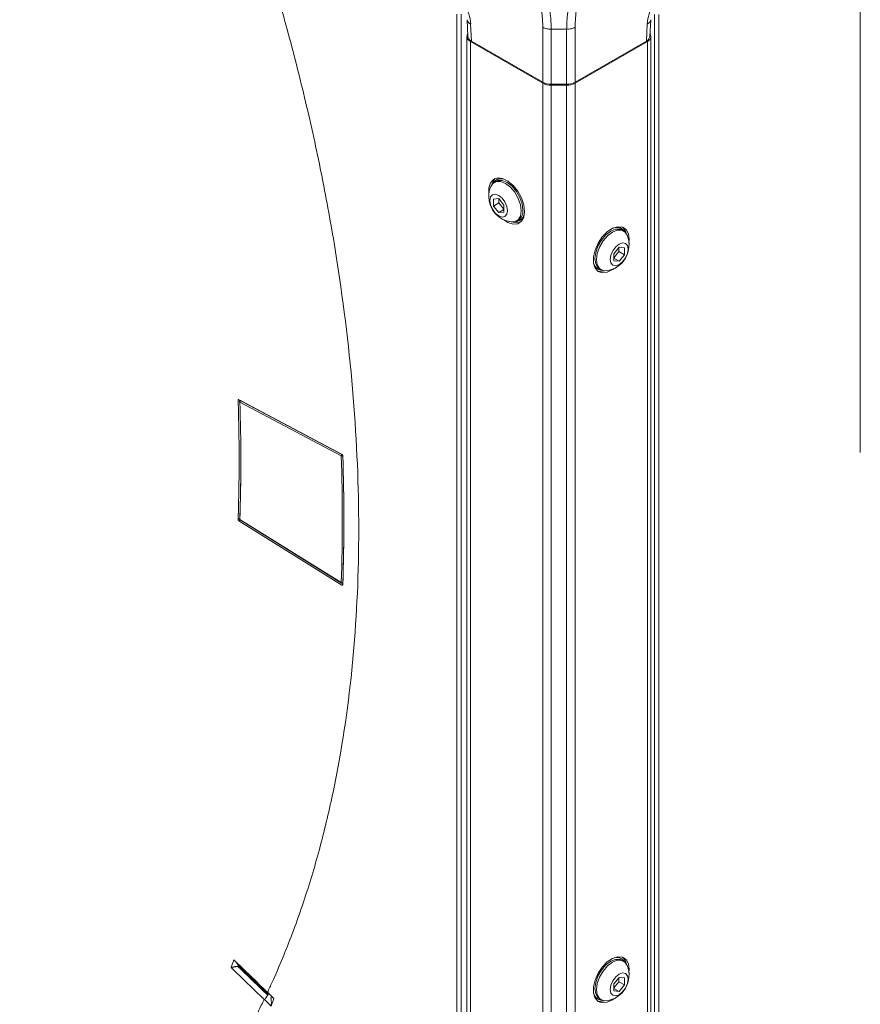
# Model space of a CAD drawing. Header units: millimetres. Extents: x 0 to 1118, y 0 to 864.
# Tile 15 of 248: x 238 to 273, y 112 to 153. Entities that reach past the tile are written whole.
import ezdxf

# ---------------------------------------------------------------- set-up
doc = ezdxf.new("R2010")
doc.units = ezdxf.units.MM

msp = doc.modelspace()

# ---------------------------------------------------------------- linework, layer by layer
at = {"color": 7, "linetype": 'Continuous', "lineweight": 15}
for p, q in [((273.47, 135.019), (273.47, 160.063)), ((256.553, 105.43), (256.553, 153.395)), ((256.728, 153.394), (256.728, 105.429)), ((264.842, 105.538), (264.842, 153.388)), ((265.018, 153.389), (265.018, 105.539)), ((256.981, 153.168), (257.012, 152.47)), ((257.127, 152.986), (257.159, 152.273)), ((260.153, 150.545), (260.153, 152.851)), ((261.506, 152.851), (261.506, 150.545)), ((264.5, 152.273), (264.532, 152.986)), ((264.647, 152.47), (264.678, 153.168)), ((256.971, 152.46), (256.971, 106.122)), ((261.153, 152.767), (260.506, 152.767)), ((260.506, 152.767), (260.506, 150.46)), ((261.153, 150.46), (261.153, 152.767)), ((264.688, 106.122), (264.688, 152.46)), ((257.117, 152.256), (260.153, 150.504)), ((257.117, 105.918), (257.117, 152.256)), ((260.153, 150.545), (257.159, 152.273)), ((264.5, 152.273), (261.506, 150.545)), ((261.506, 150.504), (264.542, 152.256)), ((264.542, 105.918), (264.542, 152.256)), ((260.153, 104.165), (260.153, 150.504)), ((261.153, 150.46), (260.506, 150.46)), ((260.506, 150.419), (261.153, 150.419)), ((260.506, 104.081), (260.506, 150.419)), ((261.153, 104.081), (261.153, 150.419)), ((261.506, 104.165), (261.506, 150.504)), ((258.187, 146.386), (258.12, 146.348)), ((258.249, 146.475), (258.207, 146.451)), ((258.303, 145.665), (258.082, 145.645)), ((258.082, 145.645), (258.082, 145.351)), ((258.311, 145.483), (258.082, 145.351)), ((258.524, 145.39), (258.303, 145.665)), ((258.311, 145.654), (258.311, 145.483)), ((258.311, 145.483), (258.524, 145.219)), ((258.524, 145.095), (258.524, 145.39)), ((258.082, 145.351), (258.303, 145.076)), ((258.524, 145.203), (258.303, 145.076)), ((258.303, 145.076), (258.524, 145.095)), ((259.058, 144.724), (259.125, 144.762)), ((259.19, 144.747), (259.233, 144.771)), ((263.452, 144.41), (263.41, 144.434)), ((263.539, 144.306), (263.471, 144.345)), ((263.356, 143.624), (263.135, 143.349)), ((263.135, 143.178), (263.347, 143.442)), ((263.135, 143.349), (263.135, 143.054)), ((263.347, 143.442), (263.347, 143.613)), ((263.347, 143.442), (263.577, 143.309)), ((263.577, 143.604), (263.356, 143.624)), ((263.356, 143.034), (263.577, 143.309)), ((263.577, 143.309), (263.577, 143.604)), ((263.135, 143.162), (263.356, 143.034)), ((263.135, 143.054), (263.356, 143.034)), ((262.426, 142.73), (262.469, 142.706)), ((262.534, 142.721), (262.601, 142.682)), ((247.409, 137.231), (251.73, 134.935)), ((251.698, 134.871), (247.446, 137.13)), ((247.467, 137.2), (247.455, 137.193)), ((247.48, 137.192), (251.731, 134.933)), ((251.73, 129.459), (247.409, 132.152)), ((247.446, 132.209), (251.698, 129.56)), ((247.455, 132.187), (251.706, 129.538)), ((247.192, 113.737), (247.08, 113.414)), ((263.452, 113.789), (263.41, 113.814)), ((263.539, 113.686), (263.471, 113.725)), ((263.356, 113.003), (263.135, 112.728)), ((263.135, 112.558), (263.347, 112.822)), ((263.347, 112.822), (263.347, 112.992)), ((263.347, 112.822), (263.577, 112.689)), ((263.577, 112.984), (263.356, 113.003)), ((263.577, 112.689), (263.577, 112.984)), ((248.606, 112.377), (248.594, 112.388)), ((248.606, 112.377), (248.869, 112.123)), ((263.135, 112.728), (263.135, 112.434)), ((263.135, 112.542), (263.356, 112.414)), ((263.135, 112.434), (263.356, 112.414)), ((263.356, 112.414), (263.577, 112.689)), ((248.478, 112.069), (248.465, 112.081)), ((248.757, 111.8), (248.478, 112.069)), ((248.634, 112.3), (248.615, 112.26)), ((248.749, 112.131), (248.764, 112.174)), ((248.869, 112.123), (248.757, 111.8)), ((262.426, 112.11), (262.469, 112.085)), ((262.534, 112.101), (262.601, 112.062))]:
    msp.add_line(p, q, dxfattribs=at)
at = {"color": 9, "linetype": 'Continuous', "lineweight": 15}
for p, q in [((247.41, 137.23), (247.375, 137.208)), ((247.481, 137.192), (247.48, 137.192)), ((251.769, 134.874), (251.768, 134.873)), ((247.463, 132.183), (247.409, 132.152)), ((251.73, 129.459), (251.765, 129.478))]:
    msp.add_line(p, q, dxfattribs=at)
at = {"color": 7, "linetype": 'Continuous', "lineweight": 15, "flags": 128}
for points in [[(259.386, 145.128), (259.353, 145.403), (259.256, 145.693), (259.103, 145.97), (258.909, 146.211), (258.691, 146.395), (258.468, 146.505), (258.259, 146.53), (258.084, 146.47), (257.958, 146.329), (257.892, 146.12), (257.892, 145.862), (257.893, 145.853)], [(257.97, 146.168), (258.053, 146.295), (258.199, 146.38), (258.384, 146.382), (258.589, 146.301), (258.794, 146.145), (258.979, 145.93), (259.125, 145.676), (259.219, 145.408), (259.252, 145.153)], [(258.159, 146.508), (258.064, 146.391), (258.009, 146.241)], [(258.187, 146.386), (258.266, 146.419), (258.451, 146.421), (258.656, 146.34), (258.861, 146.184), (259.046, 145.969), (259.192, 145.715), (259.287, 145.447), (259.319, 145.192)], [(258.249, 146.475), (258.332, 146.509), (258.405, 146.521)], [(258.676, 145.155), (258.647, 145.006), (258.566, 144.913), (258.445, 144.89), (258.303, 144.939), (258.16, 145.055), (258.039, 145.218), (257.958, 145.404), (257.929, 145.586), (257.958, 145.734), (258.039, 145.827), (258.16, 145.851), (258.303, 145.801), (258.445, 145.686), (258.566, 145.523), (258.647, 145.336), (258.676, 145.155)], [(258.516, 144.774), (258.691, 144.665), (258.909, 144.596), (259.103, 144.613), (259.256, 144.715), (259.353, 144.892), (259.386, 145.128)], [(259.252, 145.153), (259.219, 144.935), (259.125, 144.776), (258.979, 144.691), (258.827, 144.684)], [(259.35, 144.884), (259.304, 144.826), (259.233, 144.771)], [(263.766, 143.812), (263.775, 143.955), (263.742, 144.191), (263.645, 144.368), (263.492, 144.47), (263.298, 144.487), (263.08, 144.418), (262.857, 144.27), (262.648, 144.055), (262.473, 143.793), (262.347, 143.506), (262.281, 143.221), (262.281, 142.963), (262.347, 142.754), (262.473, 142.613), (262.648, 142.553), (262.857, 142.578), (263.08, 142.688), (263.143, 142.733)], [(262.534, 142.721), (262.466, 142.774), (262.372, 142.933), (262.34, 143.15), (262.372, 143.406), (262.466, 143.673), (262.613, 143.927), (262.798, 144.143), (263.003, 144.299), (263.208, 144.379), (263.392, 144.377), (263.471, 144.345)], [(262.832, 142.642), (262.68, 142.65), (262.534, 142.735), (262.439, 142.894), (262.407, 143.112), (262.439, 143.367), (262.534, 143.635), (262.68, 143.889), (262.865, 144.104), (263.07, 144.26), (263.275, 144.341), (263.46, 144.339), (263.606, 144.254), (263.689, 144.126)], [(263.253, 144.479), (263.327, 144.468), (263.41, 144.434)], [(263.73, 143.544), (263.701, 143.363), (263.62, 143.177), (263.499, 143.013), (263.356, 142.898), (263.214, 142.848), (263.092, 142.872), (263.012, 142.965), (262.983, 143.114), (263.012, 143.295), (263.092, 143.481), (263.214, 143.645), (263.356, 143.76), (263.499, 143.81), (263.62, 143.786), (263.701, 143.693), (263.73, 143.544)], [(262.426, 142.73), (262.355, 142.785), (262.309, 142.843)], [(262.442, 142.636), (262.542, 142.614), (262.749, 142.639)], [(263.766, 113.192), (263.775, 113.334), (263.742, 113.571), (263.645, 113.748), (263.492, 113.849), (263.298, 113.867), (263.08, 113.798), (262.857, 113.65), (262.648, 113.435), (262.473, 113.173), (262.347, 112.886), (262.281, 112.601), (262.281, 112.342), (262.347, 112.133), (262.473, 111.993), (262.648, 111.932), (262.857, 111.958), (263.08, 112.068), (263.143, 112.112)], [(262.534, 112.101), (262.466, 112.153), (262.372, 112.312), (262.34, 112.53), (262.372, 112.785), (262.466, 113.053), (262.613, 113.307), (262.798, 113.523), (263.003, 113.678), (263.208, 113.759), (263.392, 113.757), (263.471, 113.725)], [(262.832, 112.022), (262.68, 112.03), (262.534, 112.114), (262.439, 112.273), (262.407, 112.491), (262.439, 112.747), (262.534, 113.014), (262.68, 113.268), (262.865, 113.484), (263.07, 113.64), (263.275, 113.72), (263.46, 113.718), (263.606, 113.634), (263.689, 113.506)], [(263.253, 113.859), (263.327, 113.848), (263.41, 113.814)], [(263.73, 112.924), (263.701, 112.743), (263.62, 112.556), (263.499, 112.393), (263.356, 112.278), (263.214, 112.228), (263.092, 112.252), (263.012, 112.345), (262.983, 112.493), (263.012, 112.675), (263.092, 112.861), (263.214, 113.024), (263.356, 113.14), (263.499, 113.189), (263.62, 113.166), (263.701, 113.073), (263.73, 112.924)], [(262.426, 112.11), (262.355, 112.165), (262.309, 112.222)], [(262.442, 112.016), (262.542, 111.994), (262.749, 112.019)]]:
    msp.add_lwpolyline(points, dxfattribs=at)
at = {"color": 7, "linetype": 'Continuous', "lineweight": 15}
for centre, radius, start, end in [((255.286, 152.855), 1.846, 4.0863, 30.9209), ((266.373, 152.855), 1.846, 149.0799, 175.9134), ((257.191, 152.458), 0.215, 148.703, 249.7678), ((264.467, 152.458), 0.215, 290.2286, 31.2985), ((260.492, 151.182), 0.722, 241.9615, 271.1427), ((260.492, 151.141), 0.722, 241.9615, 271.1427), ((261.167, 151.181), 0.721, 268.855, 298.0421), ((261.167, 151.141), 0.721, 268.855, 298.0421), ((258.407, 146.11), 0.39, 63.2238, 147.9773), ((258.97, 145.756), 1.081, 157.6017, 180), ((258.97, 145.756), 1.081, 180, 262.3929), ((258.995, 145.091), 0.39, 272.0177, 356.7693), ((258.867, 145.138), 0.455, 304.5095, 6.8023), ((259.068, 145.118), 0.465, 250.1074, 288.644), ((262.689, 143.714), 1.081, 277.6071, 22.3983), ((263.252, 144.069), 0.39, 32.0236, 116.7752), ((263.178, 144.11), 0.481, 10.7844, 47.9768), ((262.664, 143.049), 0.39, 183.2312, 267.98), ((247.482, 137.15), 0.05, 121.7276, 181.8663), ((247.455, 137.152), 0.0238, 187.8565, 247.9212), ((247.521, 137.13), 0.0745, 123.5594, 179.6464), ((173.365, 134.67), 74.122, 358.09781, 1.90219), ((175.196, 134.68), 72.29, 358.07443, 0.04561), ((251.772, 134.871), 0.0745, 123.5592, 179.6464), ((251.731, 134.944), 0.0797, 244.9441, 297.0688), ((171.945, 132.216), 79.797, 358.09266, 1.90734), ((171.97, 132.215), 79.841, 358.0926, 1.9074), ((247.457, 132.229), 0.0253, 116.0081, 173.6506), ((247.482, 132.23), 0.05, 178.0608, 238.0653), ((251.734, 129.625), 0.0746, 240.4287, 296.4546), ((251.733, 129.58), 0.05, 238.0653, 298.2645), ((263.252, 113.448), 0.39, 32.0236, 116.7752), ((263.178, 113.49), 0.481, 10.7841, 47.9771), ((262.689, 113.094), 1.081, 277.6071, 22.3983), ((262.664, 112.429), 0.39, 183.2312, 267.98)]:
    msp.add_arc(centre, radius, start, end, dxfattribs=at)
at = {"color": 9, "linetype": 'Continuous', "lineweight": 15}
for centre, radius, start, end in [((257.211, 153.203), 0.233, 189.0659, 248.8321), ((264.447, 153.204), 0.233, 291.1827, 350.7297), ((247.466, 137.171), 0.0246, 57.4046, 116.5425), ((251.694, 134.872), 0.0714, 30.7629, 58.9664), ((247.457, 132.232), 0.0255, 182.1553, 244.7942), ((247.47, 132.206), 0.0237, 172.0133, 232.0351), ((251.721, 129.556), 0.0237, 172.0133, 232.0351), ((251.743, 129.557), 0.0247, 303.4598, 2.6935)]:
    msp.add_arc(centre, radius, start, end, dxfattribs=at)
at = {"color": 7, "linetype": 'Continuous', "lineweight": 15}
for centre, major_axis, start_param, end_param in [((257.512, 152.477), (0.5, -0.001), 3.167804, 3.928362), ((264.146, 152.477), (0.5, 0.001), 5.496416, 6.256974)]:
    msp.add_ellipse(centre, major_axis=major_axis, ratio=0.577287, start_param=start_param, end_param=end_param, dxfattribs=at)
for points, knots in [([(256.867, 159.07), (256.993, 158.993), (257.322, 158.791), (257.856, 158.366), (258.441, 157.785), (258.986, 157.111), (259.449, 156.401), (259.839, 155.648), (260.149, 154.872), (260.361, 154.108), (260.484, 153.396), (260.499, 152.978), (260.506, 152.767)], [0, 0, 0, 0, 0.065797, 0.172761, 0.282894, 0.389757, 0.499797, 0.596871, 0.703946, 0.814211, 0.906126, 1, 1, 1, 1]), ([(261.153, 152.767), (261.156, 152.909), (261.167, 153.296), (261.267, 153.971), (261.478, 154.778), (261.791, 155.588), (262.201, 156.389), (262.7, 157.152), (263.273, 157.844), (263.971, 158.531), (264.489, 158.871), (264.792, 159.07)], [0, 0, 0, 0, 0.063883, 0.173205, 0.282521, 0.391668, 0.500808, 0.616211, 0.728943, 0.841676, 1, 1, 1, 1]), ([(260.153, 152.851), (260.145, 153.045), (260.131, 153.434), (260.012, 154.092), (259.806, 154.802), (259.513, 155.521), (259.149, 156.22), (258.722, 156.882), (258.224, 157.511), (257.683, 158.059), (257.189, 158.461), (256.88, 158.65), (256.763, 158.722)], [0, 0, 0, 0, 0.092914, 0.185815, 0.294478, 0.403162, 0.500202, 0.608626, 0.717044, 0.825568, 0.93408, 1, 1, 1, 1]), ([(264.896, 158.722), (264.614, 158.536), (264.133, 158.219), (263.49, 157.572), (262.964, 156.924), (262.503, 156.213), (262.121, 155.469), (261.824, 154.718), (261.618, 153.971), (261.519, 153.343), (261.51, 152.984), (261.506, 152.851)], [0, 0, 0, 0, 0.1584129, 0.2711135, 0.383835, 0.4991895, 0.6083335, 0.7174778, 0.8267508, 0.9360045, 1, 1, 1, 1]), ([(248.606, 155.624), (248.638, 155.517), (248.703, 155.302), (249.068, 154.082), (249.661, 151.967), (250.396, 148.973), (251.021, 146.004), (251.705, 142.089), (252.279, 137.291), (252.509, 131.747), (252.279, 126.469), (251.705, 122.334), (251.021, 119.209), (250.396, 116.961), (249.661, 114.816), (249.068, 113.385), (248.703, 112.586), (248.638, 112.446), (248.606, 112.377)], [0, 0, 0, 0, 0.006488, 0.012977, 0.073862, 0.134751, 0.195637, 0.256525, 0.378262, 0.5, 0.621738, 0.743475, 0.804361, 0.865249, 0.926135, 0.987023, 0.993512, 1, 1, 1, 1]), ([(260.506, 152.767), (260.473, 152.768), (260.408, 152.77), (260.314, 152.787), (260.226, 152.813), (260.177, 152.838), (260.153, 152.851)], [0, 0, 0, 0, 0.250011, 0.500004, 0.750003, 1, 1, 1, 1]), ([(261.153, 152.767), (261.186, 152.768), (261.251, 152.77), (261.345, 152.787), (261.433, 152.813), (261.482, 152.838), (261.506, 152.851)], [0, 0, 0, 0, 0.250009, 0.500001, 0.750007, 1, 1, 1, 1]), ([(247.375, 137.208), (247.375, 137.213), (247.376, 137.221), (247.381, 137.231), (247.39, 137.235), (247.4, 137.235), (247.406, 137.232), (247.409, 137.231)], [0, 0, 0, 0, 0.214831, 0.429686, 0.644477, 0.859211, 1, 1, 1, 1]), ([(247.375, 132.214), (247.396, 133.033), (247.438, 134.674), (247.396, 136.363), (247.375, 137.208)], [0, 0, 0, 0, 0.499621, 1, 1, 1, 1]), ([(251.73, 134.935), (251.734, 134.933), (251.741, 134.928), (251.752, 134.915), (251.761, 134.9), (251.765, 134.886), (251.766, 134.878), (251.766, 134.875)], [0, 0, 0, 0, 0.21464, 0.429259, 0.643776, 0.858333, 1, 1, 1, 1]), ([(247.409, 132.152), (247.405, 132.155), (247.397, 132.16), (247.387, 132.174), (247.379, 132.189), (247.375, 132.203), (247.375, 132.211), (247.375, 132.214)], [0, 0, 0, 0, 0.214801, 0.429661, 0.644423, 0.859222, 1, 1, 1, 1]), ([(245.069, 106.442), (242.869, 107.707), (238.622, 110.149), (232.264, 113.732), (226, 117.19), (220.704, 120.025), (216.433, 122.256), (213.105, 123.812), (209.635, 125.261), (206.064, 126.64), (203.057, 127.775), (200.074, 128.935), (198.052, 129.725), (196.69, 130.336), (196.467, 130.436)], [0, 0, 0, 0, 0.144823, 0.27957, 0.414301, 0.54901, 0.616243, 0.683196, 0.750304, 0.817874, 0.88546, 0.919204, 0.986797, 1, 1, 1, 1]), ([(251.766, 129.477), (251.766, 129.472), (251.765, 129.464), (251.758, 129.456), (251.749, 129.452), (251.739, 129.454), (251.732, 129.457), (251.73, 129.459)], [0, 0, 0, 0, 0.214583, 0.429219, 0.643788, 0.858303, 1, 1, 1, 1]), ([(247.269, 113.662), (247.277, 113.653), (247.319, 113.609), (247.351, 113.553), (247.377, 113.508)], [0, 0, 0, 0, 0.198703, 1, 1, 1, 1]), ([(247.362, 113.465), (247.36, 113.465), (247.354, 113.465), (247.344, 113.464), (247.331, 113.462), (247.315, 113.46), (247.293, 113.457), (247.263, 113.452), (247.228, 113.446), (247.192, 113.439), (247.161, 113.433), (247.137, 113.428), (247.119, 113.424), (247.103, 113.42), (247.09, 113.417), (247.083, 113.415), (247.08, 113.414)], [0, 0, 0, 0, 0.030521, 0.072162, 0.125229, 0.181825, 0.250388, 0.375174, 0.49988, 0.624665, 0.749707, 0.818132, 0.874756, 0.929757, 0.971484, 1, 1, 1, 1]), ([(247.362, 113.465), (247.57, 113.265), (247.988, 112.863), (248.405, 112.461), (248.615, 112.26)], [0, 0, 0, 0, 0.498249, 1, 1, 1, 1]), ([(248.634, 112.299), (248.424, 112.501), (248.005, 112.904), (247.586, 113.307), (247.377, 113.508)], [0, 0, 0, 0, 0.501303, 1, 1, 1, 1]), ([(248.465, 112.081), (248.426, 112), (248.347, 111.838), (248.227, 111.596), (248.105, 111.357), (247.982, 111.119), (247.857, 110.883), (247.73, 110.649), (247.602, 110.417), (247.472, 110.187), (247.34, 109.958), (247.207, 109.731), (247.072, 109.507), (246.935, 109.284), (246.753, 108.992), (246.523, 108.635), (246.242, 108.216), (245.956, 107.805), (245.663, 107.401), (245.364, 107.005), (245.16, 106.747), (245.059, 106.618)], [0, 0, 0, 0, 0.040446, 0.080885, 0.12132, 0.161752, 0.202182, 0.242613, 0.283045, 0.323481, 0.363921, 0.404368, 0.444822, 0.485286, 0.52576, 0.604849, 0.683902, 0.762932, 0.841951, 0.92097, 1, 1, 1, 1]), ([(248.615, 112.26), (248.613, 112.255), (248.609, 112.246), (248.588, 112.214), (248.572, 112.19), (248.537, 112.14), (248.519, 112.116), (248.492, 112.083), (248.483, 112.074), (248.478, 112.069)], [0, 0, 0, 0, 0.25, 0.25, 0.5, 0.5, 0.75, 0.75, 1, 1, 1, 1]), ([(248.749, 112.131), (248.75, 112.128), (248.752, 112.12), (248.755, 112.107), (248.757, 112.09), (248.76, 112.071), (248.763, 112.043), (248.765, 112.008), (248.767, 111.966), (248.767, 111.924), (248.767, 111.889), (248.766, 111.861), (248.764, 111.841), (248.763, 111.824), (248.761, 111.811), (248.758, 111.803), (248.757, 111.8)], [0, 0, 0, 0, 0.030507, 0.072125, 0.12516, 0.181582, 0.249899, 0.374928, 0.499917, 0.624955, 0.749858, 0.818172, 0.874719, 0.929738, 0.971477, 1, 1, 1, 1]), ([(248.843, 112.148), (248.84, 112.15), (248.822, 112.163), (248.79, 112.169), (248.764, 112.174)], [0, 0, 0, 0, 0.19829, 1, 1, 1, 1])]:
    msp.add_open_spline(points, degree=3, knots=knots, dxfattribs=at)
at = {"color": 9, "linetype": 'Continuous', "lineweight": 15}
for points, knots in [([(180.21, 140.291), (180.671, 139.898), (181.958, 138.8), (184.279, 137.084), (187.161, 135.159), (190.265, 133.372), (193.556, 131.723), (197.006, 130.208), (199.963, 129.028), (202.954, 127.887), (205.96, 126.771), (209.532, 125.423), (212.999, 124.001), (216.335, 122.476), (220.604, 120.251), (225.899, 117.415), (232.161, 113.958), (238.518, 110.376), (242.766, 107.936), (244.966, 106.671)], [0, 0, 0, 0, 0.027735, 0.077561, 0.127381, 0.177247, 0.227117, 0.276782, 0.326458, 0.351211, 0.40073, 0.450244, 0.499305, 0.548362, 0.59762, 0.696342, 0.795087, 0.893849, 1, 1, 1, 1]), ([(247.375, 132.214), (247.398, 132.227), (247.422, 132.241), (247.445, 132.254), (247.446, 132.255)], [0, 0, 0, 0, 0.978558, 1, 1, 1, 1]), ([(248.619, 112.363), (248.621, 112.36), (248.631, 112.35), (248.634, 112.33), (248.636, 112.311), (248.634, 112.302), (248.634, 112.3)], [0, 0, 0, 0, 0.179331, 0.732508, 0.902972, 1, 1, 1, 1])]:
    msp.add_open_spline(points, degree=3, knots=knots, dxfattribs=at)
at = {"color": 7, "linetype": 'Continuous', "lineweight": 15}
for points in [[(251.766, 134.875), (251.827, 133.04), (251.827, 131.241), (251.766, 129.477)], [(248.594, 112.388), (248.127, 112.838), (247.659, 113.287), (247.192, 113.737)], [(247.08, 113.414), (247.542, 112.97), (248.004, 112.526), (248.465, 112.081)], [(247.377, 113.508), (247.372, 113.494), (247.367, 113.479), (247.362, 113.465)]]:
    msp.add_open_spline(points, degree=3, dxfattribs=at)

doc.saveas('drawing.dxf')
